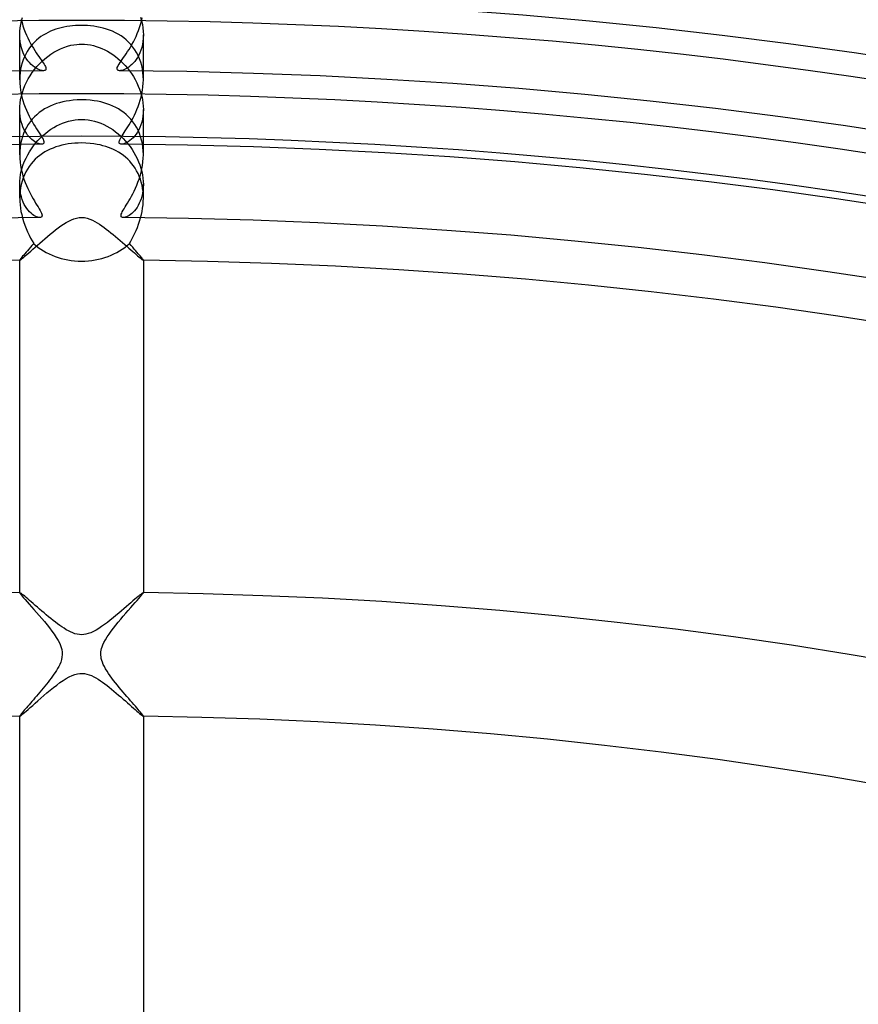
# Model space of a CAD drawing. Header units: millimetres. Extents: x -258 to 258, y -258 to 258.
# Tile 51 of 63: x -2 to 25, y 139 to 171. Entities that reach past the tile are written whole.
import ezdxf

# ---------------------------------------------------------------- set-up
doc = ezdxf.new("R2010")
doc.units = ezdxf.units.MM
doc.layers.add('HIDDEN', color=7, linetype='Continuous')
doc.layers.add('THICK', color=7, linetype='Continuous')

msp = doc.modelspace()

# ---------------------------------------------------------------- linework, layer by layer
at = {"layer": 'HIDDEN'}
for p, q in [((-1.986, 171.006), (-1.968, 171.119)), ((-1.968, 171.119), (-1.943, 171.233)), ((-1.943, 171.233), (-1.912, 171.345)), ((-0.383, 171.062), (-0.477, 171.048)), ((-0.289, 171.073), (-0.383, 171.062)), ((-0.193, 171.08), (-0.289, 171.073)), ((-0.097, 171.085), (-0.193, 171.08)), ((0, 171.086), (-0.097, 171.085)), ((0.098, 171.085), (0, 171.086)), ((0.196, 171.08), (0.098, 171.085)), ((0.295, 171.072), (0.196, 171.08)), ((0.395, 171.06), (0.295, 171.072)), ((0.497, 171.045), (0.395, 171.06)), ((1.91, 171.353), (1.943, 171.236)), ((1.943, 171.236), (1.968, 171.119)), ((1.968, 171.119), (1.986, 171.004)), ((-2, 170.782), (-1.996, 170.893)), ((-1.996, 170.669), (-2, 170.782)), ((-2, 169.613), (-2, 170.781)), ((-1.996, 170.893), (-1.986, 171.006)), ((-1.236, 170.773), (-1.311, 170.723)), ((-1.159, 170.818), (-1.236, 170.773)), ((-1.08, 170.859), (-1.159, 170.818)), ((-1, 170.896), (-1.08, 170.859)), ((-0.918, 170.93), (-1, 170.896)), ((-0.834, 170.96), (-0.918, 170.93)), ((-0.748, 170.987), (-0.834, 170.96)), ((-0.66, 171.01), (-0.748, 170.987)), ((-0.569, 171.031), (-0.66, 171.01)), ((-0.477, 171.048), (-0.569, 171.031)), ((0.6, 171.024), (0.497, 171.045)), ((0.703, 170.999), (0.6, 171.024)), ((0.804, 170.97), (0.703, 170.999)), ((0.904, 170.935), (0.804, 170.97)), ((1.001, 170.896), (0.904, 170.935)), ((1.096, 170.851), (1.001, 170.896)), ((1.188, 170.801), (1.096, 170.851)), ((1.278, 170.746), (1.188, 170.801)), ((1.363, 170.685), (1.278, 170.746)), ((1.986, 171.004), (1.997, 170.89)), ((2, 170.78), (1.996, 170.67)), ((1.997, 170.89), (2, 170.78)), ((2, 169.613), (2, 170.781)), ((-1.985, 170.56), (-1.996, 170.669)), ((-1.967, 170.456), (-1.985, 170.56)), ((-1.942, 170.356), (-1.967, 170.456)), ((-1.586, 170.479), (-1.647, 170.406)), ((-1.521, 170.547), (-1.586, 170.479)), ((-1.454, 170.611), (-1.521, 170.547)), ((-1.383, 170.669), (-1.454, 170.611)), ((-1.311, 170.723), (-1.383, 170.669)), ((-0.454, 170.415), (-0.347, 170.443)), ((-0.347, 170.443), (-0.247, 170.462)), ((-0.247, 170.462), (-0.156, 170.474)), ((-0.156, 170.474), (-0.074, 170.48)), ((-0.074, 170.48), (0, 170.482)), ((0, 170.482), (0.098, 170.479)), ((0.098, 170.479), (0.195, 170.47)), ((0.195, 170.47), (0.29, 170.455)), ((0.29, 170.455), (0.385, 170.434)), ((0.385, 170.434), (0.478, 170.408)), ((1.445, 170.618), (1.363, 170.685)), ((1.522, 170.546), (1.445, 170.618)), ((1.594, 170.469), (1.522, 170.546)), ((1.662, 170.387), (1.594, 170.469)), ((1.969, 170.465), (1.946, 170.37)), ((1.986, 170.565), (1.969, 170.465)), ((1.996, 170.67), (1.986, 170.565)), ((-1.911, 170.261), (-1.942, 170.356)), ((-1.874, 170.172), (-1.911, 170.261)), ((-1.833, 170.09), (-1.874, 170.172)), ((-1.806, 170.16), (-1.85, 170.07)), ((-1.757, 170.247), (-1.806, 170.16)), ((-1.704, 170.329), (-1.757, 170.247)), ((-1.647, 170.406), (-1.704, 170.329)), ((-1.094, 170.084), (-0.997, 170.154)), ((-0.997, 170.154), (-0.896, 170.219)), ((-0.896, 170.219), (-0.791, 170.278)), ((-0.791, 170.278), (-0.682, 170.331)), ((-0.682, 170.331), (-0.569, 170.377)), ((-0.569, 170.377), (-0.454, 170.415)), ((0.478, 170.408), (0.571, 170.376)), ((0.571, 170.376), (0.662, 170.339)), ((0.662, 170.339), (0.753, 170.298)), ((0.753, 170.298), (0.841, 170.251)), ((0.841, 170.251), (0.929, 170.199)), ((0.929, 170.199), (1.014, 170.142)), ((1.014, 170.142), (1.098, 170.081)), ((1.724, 170.299), (1.662, 170.387)), ((1.781, 170.207), (1.724, 170.299)), ((1.831, 170.11), (1.781, 170.207)), ((1.85, 170.121), (1.81, 170.049)), ((1.876, 170.008), (1.831, 170.11)), ((1.886, 170.198), (1.85, 170.121)), ((1.918, 170.282), (1.886, 170.198)), ((1.946, 170.37), (1.918, 170.282)), ((-1.922, 169.875), (-1.95, 169.772)), ((-1.889, 169.974), (-1.922, 169.875)), ((-1.85, 170.07), (-1.889, 169.974)), ((-1.788, 170.014), (-1.833, 170.09)), ((-1.738, 169.945), (-1.788, 170.014)), ((-1.686, 169.882), (-1.738, 169.945)), ((-1.632, 169.826), (-1.686, 169.882)), ((-1.577, 169.777), (-1.632, 169.826)), ((-1.445, 169.753), (-1.364, 169.842)), ((-1.364, 169.842), (-1.278, 169.928)), ((-1.278, 169.928), (-1.188, 170.008)), ((-1.188, 170.008), (-1.094, 170.084)), ((1.098, 170.081), (1.179, 170.016)), ((1.179, 170.016), (1.259, 169.945)), ((1.259, 169.945), (1.337, 169.87)), ((1.337, 169.87), (1.412, 169.791)), ((1.412, 169.791), (1.484, 169.707)), ((1.626, 169.82), (1.577, 169.777)), ((1.674, 169.869), (1.626, 169.82)), ((1.722, 169.923), (1.674, 169.869)), ((1.767, 169.984), (1.722, 169.923)), ((1.81, 170.049), (1.767, 169.984)), ((1.914, 169.902), (1.876, 170.008)), ((1.945, 169.791), (1.914, 169.902)), ((1.969, 169.678), (1.945, 169.791)), ((-1.987, 169.556), (-1.997, 169.445)), ((-1.972, 169.666), (-1.987, 169.556)), ((-1.95, 169.772), (-1.972, 169.666)), ((-1.662, 169.46), (-1.595, 169.561)), ((-1.595, 169.561), (-1.523, 169.659)), ((-1.522, 169.735), (-1.577, 169.777)), ((-1.523, 169.659), (-1.445, 169.753)), ((-1.467, 169.7), (-1.522, 169.735)), ((-1.415, 169.671), (-1.467, 169.7)), ((-1.364, 169.649), (-1.415, 169.671)), ((-1.317, 169.633), (-1.364, 169.649)), ((-1.272, 169.624), (-1.317, 169.633)), ((-1.233, 169.621), (-1.272, 169.624)), ((1.265, 169.623), (1.233, 169.621)), ((1.302, 169.629), (1.265, 169.623)), ((1.342, 169.641), (1.302, 169.629)), ((1.385, 169.658), (1.342, 169.641)), ((1.431, 169.679), (1.385, 169.658)), ((1.479, 169.706), (1.431, 169.679)), ((1.527, 169.739), (1.479, 169.706)), ((1.484, 169.707), (1.553, 169.619)), ((1.577, 169.777), (1.527, 169.739)), ((1.553, 169.619), (1.619, 169.527)), ((1.619, 169.527), (1.68, 169.431)), ((1.987, 169.563), (1.969, 169.678)), ((1.997, 169.447), (1.987, 169.563)), ((-1.997, 169.445), (-2, 169.331)), ((-1.832, 169.138), (-1.781, 169.248)), ((-1.781, 169.248), (-1.725, 169.355)), ((-1.725, 169.355), (-1.662, 169.46)), ((1.68, 169.431), (1.738, 169.332)), ((1.738, 169.332), (1.79, 169.23)), ((1.79, 169.23), (1.837, 169.126)), ((2, 169.33), (1.997, 169.447)), ((-1.945, 168.801), (-1.914, 168.914)), ((-1.914, 168.914), (-1.876, 169.026)), ((-1.876, 169.026), (-1.832, 169.138)), ((1.837, 169.126), (1.879, 169.019)), ((1.879, 169.019), (1.915, 168.91)), ((1.915, 168.91), (1.946, 168.8)), ((-1.997, 168.466), (-1.987, 168.576)), ((-1.987, 168.576), (-1.97, 168.688)), ((-1.97, 168.688), (-1.945, 168.801)), ((-0.913, 168.52), (-1.011, 168.479)), ((-0.814, 168.556), (-0.913, 168.52)), ((-0.712, 168.587), (-0.814, 168.556)), ((-0.607, 168.613), (-0.712, 168.587)), ((-0.501, 168.635), (-0.607, 168.613)), ((-0.39, 168.652), (-0.501, 168.635)), ((-0.269, 168.666), (-0.39, 168.652)), ((-0.139, 168.675), (-0.269, 168.666)), ((0, 168.679), (-0.139, 168.675)), ((0.147, 168.675), (0, 168.679)), ((0.282, 168.665), (0.147, 168.675)), ((0.406, 168.65), (0.282, 168.665)), ((0.519, 168.631), (0.406, 168.65)), ((0.621, 168.61), (0.519, 168.631)), ((0.722, 168.584), (0.621, 168.61)), ((0.821, 168.553), (0.722, 168.584)), ((0.918, 168.518), (0.821, 168.553)), ((1.013, 168.478), (0.918, 168.518)), ((1.946, 168.8), (1.969, 168.689)), ((1.969, 168.689), (1.986, 168.579)), ((1.986, 168.579), (1.997, 168.469)), ((-2, 168.36), (-1.997, 168.466)), ((-2, 167.238), (-2, 168.361)), ((-1.997, 168.255), (-2, 168.36)), ((-1.987, 168.155), (-1.997, 168.255)), ((-1.448, 168.199), (-1.524, 168.127)), ((-1.368, 168.265), (-1.448, 168.199)), ((-1.284, 168.327), (-1.368, 168.265)), ((-1.196, 168.383), (-1.284, 168.327)), ((-1.105, 168.433), (-1.196, 168.383)), ((-1.011, 168.479), (-1.105, 168.433)), ((1.105, 168.433), (1.013, 168.478)), ((1.195, 168.383), (1.105, 168.433)), ((1.282, 168.328), (1.195, 168.383)), ((1.366, 168.267), (1.282, 168.328)), ((1.446, 168.201), (1.366, 168.267)), ((1.522, 168.13), (1.446, 168.201)), ((1.997, 168.254), (1.986, 168.15)), ((1.997, 168.469), (2, 168.361)), ((2, 168.361), (1.997, 168.254)), ((2, 167.238), (2, 168.361)), ((-1.971, 168.06), (-1.987, 168.155)), ((-1.951, 167.97), (-1.971, 168.06)), ((-1.925, 167.884), (-1.951, 167.97)), ((-1.895, 167.805), (-1.925, 167.884)), ((-1.724, 167.88), (-1.78, 167.787)), ((-1.663, 167.967), (-1.724, 167.88)), ((-1.596, 168.05), (-1.663, 167.967)), ((-1.524, 168.127), (-1.596, 168.05)), ((-0.805, 167.836), (-0.71, 167.882)), ((-0.71, 167.882), (-0.615, 167.923)), ((-0.615, 167.923), (-0.517, 167.959)), ((-0.517, 167.959), (-0.417, 167.989)), ((-0.417, 167.989), (-0.314, 168.012)), ((-0.314, 168.012), (-0.211, 168.029)), ((-0.211, 168.029), (-0.106, 168.04)), ((-0.106, 168.04), (0, 168.043)), ((0, 168.043), (0.108, 168.04)), ((0.108, 168.04), (0.215, 168.029)), ((0.215, 168.029), (0.32, 168.011)), ((0.32, 168.011), (0.424, 167.987)), ((0.424, 167.987), (0.526, 167.956)), ((0.526, 167.956), (0.626, 167.919)), ((0.626, 167.919), (0.724, 167.876)), ((0.724, 167.876), (0.821, 167.827)), ((1.593, 168.053), (1.522, 168.13)), ((1.66, 167.971), (1.593, 168.053)), ((1.722, 167.884), (1.66, 167.971)), ((1.778, 167.792), (1.722, 167.884)), ((1.947, 167.956), (1.919, 167.867)), ((1.97, 168.051), (1.947, 167.956)), ((1.986, 168.15), (1.97, 168.051)), ((-1.875, 167.588), (-1.913, 167.481)), ((-1.862, 167.73), (-1.895, 167.805)), ((-1.831, 167.69), (-1.875, 167.588)), ((-1.825, 167.661), (-1.862, 167.73)), ((-1.78, 167.787), (-1.831, 167.69)), ((-1.785, 167.598), (-1.825, 167.661)), ((-1.743, 167.539), (-1.785, 167.598)), ((-1.25, 167.522), (-1.166, 167.595)), ((-1.166, 167.595), (-1.079, 167.663)), ((-1.079, 167.663), (-0.989, 167.726)), ((-0.989, 167.726), (-0.898, 167.784)), ((-0.898, 167.784), (-0.805, 167.836)), ((0.821, 167.827), (0.916, 167.773)), ((0.916, 167.773), (1.008, 167.714)), ((1.008, 167.714), (1.097, 167.649)), ((1.097, 167.649), (1.184, 167.58)), ((1.184, 167.58), (1.268, 167.506)), ((1.763, 167.566), (1.715, 167.505)), ((1.807, 167.632), (1.763, 167.566)), ((1.829, 167.695), (1.778, 167.792)), ((1.849, 167.705), (1.807, 167.632)), ((1.873, 167.593), (1.829, 167.695)), ((1.886, 167.783), (1.849, 167.705)), ((1.912, 167.486), (1.873, 167.593)), ((1.919, 167.867), (1.886, 167.783)), ((-1.969, 167.257), (-1.986, 167.14)), ((-1.945, 167.37), (-1.969, 167.257)), ((-1.913, 167.481), (-1.945, 167.37)), ((-1.699, 167.487), (-1.743, 167.539)), ((-1.654, 167.439), (-1.699, 167.487)), ((-1.609, 167.397), (-1.654, 167.439)), ((-1.563, 167.36), (-1.609, 167.397)), ((-1.519, 167.329), (-1.563, 167.36)), ((-1.555, 167.187), (-1.485, 167.277)), ((-1.475, 167.303), (-1.519, 167.329)), ((-1.485, 167.277), (-1.41, 167.363)), ((-1.433, 167.282), (-1.475, 167.303)), ((-1.394, 167.265), (-1.433, 167.282)), ((-1.41, 167.363), (-1.332, 167.445)), ((-1.357, 167.254), (-1.394, 167.265)), ((-1.323, 167.247), (-1.357, 167.254)), ((-1.332, 167.445), (-1.25, 167.522)), ((-1.293, 167.245), (-1.323, 167.247)), ((-0.532, 167.233), (-0.633, 167.211)), ((-0.429, 167.252), (-0.532, 167.233)), ((-0.324, 167.266), (-0.429, 167.252)), ((-0.217, 167.276), (-0.324, 167.266)), ((-0.109, 167.282), (-0.217, 167.276)), ((0, 167.284), (-0.109, 167.282)), ((0.144, 167.281), (0, 167.284)), ((0.277, 167.271), (0.144, 167.281)), ((0.398, 167.256), (0.277, 167.271)), ((0.507, 167.238), (0.398, 167.256)), ((0.603, 167.218), (0.507, 167.238)), ((1.268, 167.506), (1.348, 167.428)), ((1.329, 167.248), (1.293, 167.245)), ((1.37, 167.258), (1.329, 167.248)), ((1.348, 167.428), (1.426, 167.346)), ((1.415, 167.274), (1.37, 167.258)), ((1.463, 167.296), (1.415, 167.274)), ((1.426, 167.346), (1.499, 167.26)), ((1.513, 167.325), (1.463, 167.296)), ((1.499, 167.26), (1.568, 167.17)), ((1.564, 167.361), (1.513, 167.325)), ((1.616, 167.403), (1.564, 167.361)), ((1.666, 167.451), (1.616, 167.403)), ((1.715, 167.505), (1.666, 167.451)), ((1.943, 167.375), (1.912, 167.486)), ((1.968, 167.261), (1.943, 167.375)), ((1.986, 167.143), (1.968, 167.261)), ((-1.997, 167.022), (-2, 166.903)), ((-1.986, 167.14), (-1.997, 167.022)), ((-1.742, 166.898), (-1.684, 166.997)), ((-1.684, 166.997), (-1.622, 167.094)), ((-1.622, 167.094), (-1.555, 167.187)), ((-1.267, 166.94), (-1.346, 166.883)), ((-1.185, 166.992), (-1.267, 166.94)), ((-1.1, 167.039), (-1.185, 166.992)), ((-1.012, 167.081), (-1.1, 167.039)), ((-0.922, 167.12), (-1.012, 167.081)), ((-0.828, 167.154), (-0.922, 167.12)), ((-0.732, 167.185), (-0.828, 167.154)), ((-0.633, 167.211), (-0.732, 167.185)), ((0.693, 167.196), (0.603, 167.218)), ((0.782, 167.17), (0.693, 167.196)), ((0.87, 167.14), (0.782, 167.17)), ((0.955, 167.106), (0.87, 167.14)), ((1.039, 167.069), (0.955, 167.106)), ((1.121, 167.027), (1.039, 167.069)), ((1.201, 166.981), (1.121, 167.027)), ((1.279, 166.932), (1.201, 166.981)), ((1.354, 166.878), (1.279, 166.932)), ((1.568, 167.17), (1.634, 167.077)), ((1.634, 167.077), (1.694, 166.98)), ((1.694, 166.98), (1.75, 166.882)), ((1.997, 167.024), (1.986, 167.143)), ((2, 166.904), (1.997, 167.024)), ((-1.883, 166.585), (-1.841, 166.691)), ((-1.841, 166.691), (-1.794, 166.796)), ((-1.794, 166.796), (-1.742, 166.898)), ((-1.632, 166.607), (-1.693, 166.525)), ((-1.566, 166.684), (-1.632, 166.607)), ((-1.496, 166.755), (-1.566, 166.684)), ((-1.423, 166.822), (-1.496, 166.755)), ((-1.346, 166.883), (-1.423, 166.822)), ((1.426, 166.819), (1.354, 166.878)), ((1.494, 166.757), (1.426, 166.819)), ((1.56, 166.69), (1.494, 166.757)), ((1.621, 166.62), (1.56, 166.69)), ((1.679, 166.544), (1.621, 166.62)), ((1.75, 166.882), (1.801, 166.78)), ((1.801, 166.78), (1.847, 166.677)), ((1.847, 166.677), (1.887, 166.572)), ((-1.971, 166.26), (-1.948, 166.368)), ((-1.948, 166.368), (-1.918, 166.477)), ((-1.918, 166.477), (-1.883, 166.585)), ((-1.801, 166.349), (-1.847, 166.254)), ((-1.749, 166.439), (-1.801, 166.349)), ((-1.693, 166.525), (-1.749, 166.439)), ((1.733, 166.465), (1.679, 166.544)), ((1.783, 166.382), (1.733, 166.465)), ((1.827, 166.296), (1.783, 166.382)), ((1.867, 166.205), (1.827, 166.296)), ((1.887, 166.572), (1.922, 166.465)), ((1.922, 166.465), (1.95, 166.359)), ((1.95, 166.359), (1.972, 166.252)), ((-2, 165.941), (-1.997, 166.045)), ((-1.997, 166.045), (-1.987, 166.152)), ((-1.987, 166.152), (-1.971, 166.26)), ((-1.922, 166.051), (-1.95, 165.944)), ((-1.887, 166.154), (-1.922, 166.051)), ((-1.847, 166.254), (-1.887, 166.154)), ((1.902, 166.111), (1.867, 166.205)), ((1.932, 166.014), (1.902, 166.111)), ((1.957, 165.914), (1.932, 166.014)), ((1.972, 166.252), (1.988, 166.146)), ((1.988, 166.146), (1.997, 166.042)), ((1.997, 166.042), (2, 165.941)), ((-1.997, 165.834), (-2, 165.941)), ((-2, 165.5), (-2, 165.941)), ((-1.986, 165.731), (-1.997, 165.834)), ((-1.988, 165.724), (-1.997, 165.612)), ((-1.972, 165.835), (-1.988, 165.724)), ((-1.97, 165.634), (-1.986, 165.731)), ((-1.95, 165.944), (-1.972, 165.835)), ((1.973, 165.651), (1.954, 165.563)), ((1.976, 165.812), (1.957, 165.914)), ((1.988, 165.744), (1.973, 165.651)), ((1.989, 165.709), (1.976, 165.812)), ((1.997, 165.84), (1.988, 165.744)), ((1.997, 165.604), (1.989, 165.709)), ((2, 165.941), (1.997, 165.84)), ((2, 165.5), (2, 165.941)), ((-1.997, 165.612), (-2, 165.497)), ((-2, 165.497), (-1.997, 165.389)), ((-1.997, 165.389), (-1.989, 165.281)), ((-1.947, 165.541), (-1.97, 165.634)), ((-1.92, 165.454), (-1.947, 165.541)), ((-1.888, 165.372), (-1.92, 165.454)), ((-1.852, 165.297), (-1.888, 165.372)), ((1.869, 165.331), (1.833, 165.263)), ((1.901, 165.403), (1.869, 165.331)), ((1.929, 165.481), (1.901, 165.403)), ((1.954, 165.563), (1.929, 165.481)), ((1.989, 165.281), (1.997, 165.389)), ((2, 165.498), (1.997, 165.604)), ((1.997, 165.389), (2, 165.498)), ((-1.989, 165.281), (-1.976, 165.175)), ((-1.976, 165.175), (-1.958, 165.069)), ((-1.958, 165.069), (-1.936, 164.966)), ((-1.812, 165.228), (-1.852, 165.297)), ((-1.77, 165.164), (-1.812, 165.228)), ((-1.726, 165.107), (-1.77, 165.164)), ((-1.68, 165.056), (-1.726, 165.107)), ((-1.633, 165.012), (-1.68, 165.056)), ((-1.587, 164.974), (-1.633, 165.012)), ((1.626, 165.005), (1.582, 164.97)), ((1.67, 165.046), (1.626, 165.005)), ((1.713, 165.092), (1.67, 165.046)), ((1.755, 165.144), (1.713, 165.092)), ((1.795, 165.201), (1.755, 165.144)), ((1.833, 165.263), (1.795, 165.201)), ((1.936, 164.966), (1.958, 165.069)), ((1.958, 165.069), (1.976, 165.174)), ((1.976, 165.174), (1.989, 165.281)), ((-1.936, 164.966), (-1.911, 164.864)), ((-1.542, 164.942), (-1.587, 164.974)), ((-1.498, 164.916), (-1.542, 164.942)), ((-1.456, 164.895), (-1.498, 164.916)), ((-1.417, 164.881), (-1.456, 164.895)), ((-1.381, 164.872), (-1.417, 164.881)), ((-1.349, 164.869), (-1.381, 164.872)), ((-0.58, 164.657), (-0.495, 164.71)), ((-0.495, 164.71), (-0.411, 164.757)), ((-0.411, 164.757), (-0.329, 164.798)), ((-0.329, 164.798), (-0.248, 164.83)), ((-0.248, 164.83), (-0.164, 164.855)), ((-0.164, 164.855), (-0.077, 164.871)), ((-0.077, 164.871), (0.011, 164.875)), ((0.011, 164.875), (0.099, 164.868)), ((0.099, 164.868), (0.185, 164.85)), ((0.185, 164.85), (0.268, 164.823)), ((0.268, 164.823), (0.351, 164.788)), ((0.351, 164.788), (0.431, 164.747)), ((0.431, 164.747), (0.509, 164.702)), ((0.509, 164.702), (0.583, 164.655)), ((1.38, 164.872), (1.349, 164.869)), ((1.416, 164.881), (1.38, 164.872)), ((1.455, 164.895), (1.416, 164.881)), ((1.496, 164.914), (1.455, 164.895)), ((1.538, 164.939), (1.496, 164.914)), ((1.582, 164.97), (1.538, 164.939)), ((1.911, 164.864), (1.936, 164.966)), ((-1.013, 164.33), (-0.926, 164.401)), ((-0.926, 164.401), (-0.839, 164.47)), ((-0.839, 164.47), (-0.752, 164.536)), ((-0.752, 164.536), (-0.666, 164.599)), ((-0.666, 164.599), (-0.58, 164.657)), ((0.583, 164.655), (0.655, 164.606)), ((0.655, 164.606), (0.727, 164.554)), ((0.727, 164.554), (0.801, 164.499)), ((0.801, 164.499), (0.875, 164.441)), ((0.875, 164.441), (0.951, 164.381)), ((0.951, 164.381), (1.027, 164.319)), ((-1.347, 164.045), (-1.266, 164.116)), ((-1.266, 164.116), (-1.184, 164.187)), ((-1.184, 164.187), (-1.099, 164.259)), ((-1.099, 164.259), (-1.013, 164.33)), ((1.027, 164.319), (1.103, 164.256)), ((1.103, 164.256), (1.178, 164.191)), ((1.178, 164.191), (1.253, 164.127)), ((1.253, 164.127), (1.327, 164.063)), ((1.327, 164.063), (1.398, 164.001)), ((-1.765, 163.676), (-1.706, 163.728)), ((-1.706, 163.728), (-1.642, 163.785)), ((-1.642, 163.785), (-1.573, 163.845)), ((-1.573, 163.845), (-1.501, 163.91)), ((-1.501, 163.91), (-1.426, 163.976)), ((-1.426, 163.976), (-1.347, 164.045)), ((1.398, 164.001), (1.467, 163.94)), ((1.467, 163.94), (1.532, 163.882)), ((1.532, 163.882), (1.595, 163.826)), ((1.595, 163.826), (1.655, 163.774)), ((1.655, 163.774), (1.71, 163.724)), ((-2, 163.49), (-2, 163.49)), ((-2, 163.49), (-2, 163.489)), ((-2, 163.489), (-1.999, 163.488)), ((-1.999, 163.488), (-1.999, 163.488)), ((-1.999, 163.488), (-1.998, 163.488)), ((-1.998, 163.488), (-1.997, 163.488)), ((-1.997, 163.488), (-1.987, 163.492)), ((-1.987, 163.492), (-1.968, 163.505)), ((-1.968, 163.505), (-1.941, 163.525)), ((-1.941, 163.525), (-1.907, 163.553)), ((-1.907, 163.553), (-1.866, 163.588)), ((-1.866, 163.588), (-1.818, 163.629)), ((-1.818, 163.629), (-1.765, 163.676)), ((1.71, 163.724), (1.762, 163.678)), ((1.762, 163.678), (1.81, 163.636)), ((1.81, 163.636), (1.853, 163.599)), ((1.853, 163.599), (1.892, 163.566)), ((1.892, 163.566), (1.925, 163.539)), ((1.925, 163.539), (1.952, 163.517)), ((1.952, 163.517), (1.973, 163.501)), ((1.973, 163.501), (1.989, 163.491)), ((1.989, 163.491), (1.997, 163.488)), ((1.997, 163.488), (1.998, 163.488)), ((1.998, 163.488), (1.999, 163.488)), ((1.999, 163.488), (2, 163.489)), ((1.999, 163.488), (1.999, 163.488)), ((2, 163.489), (2, 163.49)), ((2, 163.49), (2, 163.49)), ((-1.999, 152.736), (-2, 152.736)), ((-2, 152.736), (-2, 152.735)), ((-2, 152.735), (-2, 152.734)), ((-1.998, 152.737), (-1.999, 152.737)), ((-1.999, 152.737), (-1.999, 152.736)), ((-1.997, 152.737), (-1.998, 152.737)), ((-1.988, 152.733), (-1.997, 152.737)), ((-1.971, 152.723), (-1.988, 152.733)), ((-1.947, 152.705), (-1.971, 152.723)), ((-1.916, 152.681), (-1.947, 152.705)), ((-1.88, 152.652), (-1.916, 152.681)), ((-1.839, 152.617), (-1.88, 152.652)), ((-1.792, 152.577), (-1.839, 152.617)), ((1.833, 152.612), (1.782, 152.569)), ((1.877, 152.65), (1.833, 152.612)), ((1.915, 152.681), (1.877, 152.65)), ((1.947, 152.705), (1.915, 152.681)), ((1.971, 152.723), (1.947, 152.705)), ((1.988, 152.733), (1.971, 152.723)), ((1.997, 152.737), (1.988, 152.733)), ((1.998, 152.737), (1.997, 152.737)), ((1.999, 152.737), (1.998, 152.737)), ((1.999, 152.736), (1.999, 152.737)), ((2, 152.736), (1.999, 152.736)), ((2, 152.735), (2, 152.736)), ((2, 152.734), (2, 152.735)), ((-1.74, 152.533), (-1.792, 152.577)), ((-1.685, 152.485), (-1.74, 152.533)), ((-1.626, 152.434), (-1.685, 152.485)), ((-1.563, 152.38), (-1.626, 152.434)), ((-1.497, 152.323), (-1.563, 152.38)), ((-1.429, 152.264), (-1.497, 152.323)), ((-1.358, 152.203), (-1.429, 152.264)), ((1.451, 152.283), (1.372, 152.214)), ((1.526, 152.348), (1.451, 152.283)), ((1.598, 152.41), (1.526, 152.348)), ((1.664, 152.468), (1.598, 152.41)), ((1.726, 152.521), (1.664, 152.468)), ((1.782, 152.569), (1.726, 152.521)), ((-1.286, 152.141), (-1.358, 152.203)), ((-1.212, 152.078), (-1.286, 152.141)), ((-1.139, 152.017), (-1.212, 152.078)), ((-1.065, 151.955), (-1.139, 152.017)), ((-0.991, 151.895), (-1.065, 151.955)), ((1.113, 151.995), (1.021, 151.92)), ((1.202, 152.07), (1.113, 151.995)), ((1.289, 152.143), (1.202, 152.07)), ((1.372, 152.214), (1.289, 152.143)), ((-0.918, 151.837), (-0.991, 151.895)), ((-0.845, 151.781), (-0.918, 151.837)), ((-0.774, 151.727), (-0.845, 151.781)), ((-0.704, 151.676), (-0.774, 151.727)), ((-0.635, 151.628), (-0.704, 151.676)), ((-0.566, 151.582), (-0.635, 151.628)), ((0.651, 151.638), (0.56, 151.578)), ((0.743, 151.703), (0.651, 151.638)), ((0.836, 151.773), (0.743, 151.703)), ((0.929, 151.845), (0.836, 151.773)), ((1.021, 151.92), (0.929, 151.845)), ((-0.496, 151.538), (-0.566, 151.582)), ((-0.425, 151.499), (-0.496, 151.538)), ((-0.354, 151.463), (-0.425, 151.499)), ((-0.284, 151.433), (-0.354, 151.463)), ((-0.213, 151.408), (-0.284, 151.433)), ((-0.142, 151.39), (-0.213, 151.408)), ((-0.071, 151.378), (-0.142, 151.39)), ((0.002, 151.374), (-0.071, 151.378)), ((0.072, 151.378), (0.002, 151.374)), ((0.143, 151.39), (0.072, 151.378)), ((0.217, 151.409), (0.143, 151.39)), ((0.297, 151.438), (0.217, 151.409)), ((0.382, 151.477), (0.297, 151.438)), ((0.47, 151.524), (0.382, 151.477)), ((0.56, 151.578), (0.47, 151.524)), ((-0.395, 150.016), (-0.3, 150.06)), ((-0.3, 150.06), (-0.213, 150.092)), ((-0.213, 150.092), (-0.134, 150.112)), ((-0.134, 150.112), (-0.06, 150.123)), ((-0.06, 150.123), (0.015, 150.125)), ((0.015, 150.125), (0.092, 150.119)), ((0.092, 150.119), (0.168, 150.104)), ((0.168, 150.104), (0.243, 150.082)), ((0.243, 150.082), (0.318, 150.052)), ((0.318, 150.052), (0.393, 150.017)), ((-0.909, 149.665), (-0.804, 149.747)), ((-0.804, 149.747), (-0.7, 149.825)), ((-0.7, 149.825), (-0.596, 149.896)), ((-0.596, 149.896), (-0.495, 149.961)), ((-0.495, 149.961), (-0.395, 150.016)), ((0.393, 150.017), (0.466, 149.977)), ((0.466, 149.977), (0.539, 149.933)), ((0.539, 149.933), (0.61, 149.887)), ((0.61, 149.887), (0.68, 149.838)), ((0.68, 149.838), (0.751, 149.786)), ((0.751, 149.786), (0.824, 149.731)), ((0.824, 149.731), (0.897, 149.674)), ((-1.316, 149.322), (-1.219, 149.406)), ((-1.219, 149.406), (-1.117, 149.493)), ((-1.117, 149.493), (-1.013, 149.58)), ((-1.013, 149.58), (-0.909, 149.665)), ((0.897, 149.674), (0.972, 149.614)), ((0.972, 149.614), (1.047, 149.552)), ((1.047, 149.552), (1.122, 149.489)), ((1.122, 149.489), (1.198, 149.424)), ((1.198, 149.424), (1.273, 149.36)), ((-1.656, 149.021), (-1.579, 149.09)), ((-1.579, 149.09), (-1.497, 149.163)), ((-1.497, 149.163), (-1.409, 149.241)), ((-1.409, 149.241), (-1.316, 149.322)), ((1.273, 149.36), (1.347, 149.295)), ((1.347, 149.295), (1.418, 149.232)), ((1.418, 149.232), (1.488, 149.171)), ((1.488, 149.171), (1.555, 149.112)), ((1.555, 149.112), (1.618, 149.055)), ((-1.965, 148.756), (-1.934, 148.78)), ((-1.934, 148.78), (-1.895, 148.812)), ((-1.895, 148.812), (-1.846, 148.854)), ((-1.846, 148.854), (-1.79, 148.903)), ((-1.79, 148.903), (-1.727, 148.959)), ((-1.727, 148.959), (-1.656, 149.021)), ((1.618, 149.055), (1.678, 149.001)), ((1.678, 149.001), (1.735, 148.951)), ((1.735, 148.951), (1.787, 148.905)), ((1.787, 148.905), (1.835, 148.864)), ((1.835, 148.864), (1.878, 148.827)), ((1.878, 148.827), (1.915, 148.796)), ((1.915, 148.796), (1.946, 148.771)), ((1.946, 148.771), (1.97, 148.752)), ((-2, 148.739), (-2, 148.738)), ((-2, 148.738), (-2, 148.738)), ((-2, 148.738), (-1.999, 148.737)), ((-1.999, 148.737), (-1.999, 148.737)), ((-1.999, 148.737), (-1.998, 148.737)), ((-1.998, 148.737), (-1.997, 148.737)), ((-1.997, 148.737), (-1.986, 148.742)), ((-1.986, 148.742), (-1.965, 148.756)), ((1.97, 148.752), (1.988, 148.74)), ((1.988, 148.74), (1.997, 148.737)), ((1.997, 148.737), (1.998, 148.737)), ((1.998, 148.737), (1.999, 148.737)), ((1.999, 148.737), (2, 148.738)), ((1.999, 148.737), (1.999, 148.737)), ((2, 148.738), (2, 148.739)), ((2, 148.738), (2, 148.738))]:
    msp.add_line(p, q, dxfattribs=at)
for radius, start, end in [(211.625, 90.35527, 179.64473), (211.625, 0.35529, 89.64475), (209.25, 90.34301, 179.65699), (209.25, 0.34297, 89.65701), (206.875, 90.32903, 179.67097), (206.875, 0.32905, 89.67099), (204.5, 90.31305, 179.68696), (204.5, 0.31306, 89.68692), (202.125, 90.29465, 179.70535), (202.125, 0.29467, 89.70531), (199.75, 90.27328, 179.72672), (199.75, 0.2733, 89.72674), (197.375, 90.24796, 179.75204), (197.375, 0.24798, 89.75201), (195, 90.21725, 179.78275), (195, 0.21727, 89.78277), (192.625, 90.17811, 179.82189), (192.625, 0.17813, 89.82191), (190.25, 90.12248, 179.87752), (190.25, 0.12244, 89.87754), (187.875, 0, 180.00002), (185.5, 0, 180.00002), (183.125, 0, 180.00002), (180.75, 0, 180.00002), (178.375, 0, 180.00002), (176, 0, 180.00002), (173.625, 0, 180.00002), (171.25, 0, 180.00002), (168.875, 0, 180.00002), (167.5, 0, 180.00002)]:
    msp.add_arc((0, 0), radius, start, end, dxfattribs=at)
at = {"layer": 'THICK'}
for p, q in [((-1.95, 171.293), (-1.925, 171.184)), ((-1.925, 171.184), (-1.895, 171.077)), ((-1.895, 171.077), (-1.861, 170.973)), ((1.876, 171.019), (1.908, 171.121)), ((1.908, 171.121), (1.935, 171.224)), ((1.935, 171.224), (1.958, 171.329)), ((-1.861, 170.973), (-1.823, 170.872)), ((-1.823, 170.872), (-1.783, 170.775)), ((-1.783, 170.775), (-1.741, 170.682)), ((1.763, 170.729), (1.803, 170.823)), ((1.803, 170.823), (1.841, 170.919)), ((1.841, 170.919), (1.876, 171.019)), ((-1.741, 170.682), (-1.697, 170.592)), ((-1.697, 170.592), (-1.651, 170.506)), ((-1.651, 170.506), (-1.605, 170.424)), ((-1.605, 170.424), (-1.558, 170.346)), ((1.583, 170.388), (1.63, 170.468)), ((1.63, 170.468), (1.676, 170.551)), ((1.676, 170.551), (1.72, 170.638)), ((1.72, 170.638), (1.763, 170.729)), ((-1.558, 170.346), (-1.512, 170.273)), ((-1.512, 170.273), (-1.467, 170.204)), ((-1.467, 170.204), (-1.423, 170.139)), ((-1.423, 170.139), (-1.381, 170.078)), ((1.357, 170.044), (1.4, 170.105)), ((1.4, 170.105), (1.444, 170.17)), ((1.444, 170.17), (1.49, 170.239)), ((1.49, 170.239), (1.537, 170.312)), ((1.537, 170.312), (1.583, 170.388)), ((-1.381, 170.078), (-1.341, 170.021)), ((-1.341, 170.021), (-1.303, 169.969)), ((-1.303, 169.969), (-1.269, 169.919)), ((-1.269, 169.919), (-1.237, 169.872)), ((-1.237, 169.872), (-1.21, 169.829)), ((-1.21, 169.829), (-1.186, 169.789)), ((-1.186, 169.789), (-1.168, 169.753)), ((1.17, 169.756), (1.189, 169.795)), ((1.189, 169.795), (1.215, 169.837)), ((1.215, 169.837), (1.245, 169.884)), ((1.245, 169.884), (1.279, 169.933)), ((1.279, 169.933), (1.316, 169.987)), ((1.316, 169.987), (1.357, 170.044)), ((-2, 169.33), (-2, 169.613)), ((-1.207, 169.623), (-1.233, 169.621)), ((-1.186, 169.629), (-1.207, 169.623)), ((-1.169, 169.639), (-1.186, 169.629)), ((-1.157, 169.653), (-1.169, 169.639)), ((-1.168, 169.753), (-1.156, 169.722)), ((-1.151, 169.671), (-1.157, 169.653)), ((-1.156, 169.722), (-1.15, 169.694)), ((-1.15, 169.694), (-1.151, 169.671)), ((1.15, 169.691), (1.156, 169.721)), ((1.152, 169.666), (1.15, 169.691)), ((1.161, 169.646), (1.152, 169.666)), ((1.156, 169.721), (1.17, 169.756)), ((1.179, 169.632), (1.161, 169.646)), ((1.203, 169.624), (1.179, 169.632)), ((1.233, 169.621), (1.203, 169.624)), ((2, 169.33), (2, 169.613)), ((-2, 169.331), (-1.997, 169.217)), ((-1.997, 169.217), (-1.988, 169.102)), ((1.988, 169.101), (1.997, 169.215)), ((1.997, 169.215), (2, 169.33)), ((-1.988, 169.102), (-1.973, 168.987)), ((-1.973, 168.987), (-1.952, 168.874)), ((-1.952, 168.874), (-1.927, 168.763)), ((1.929, 168.77), (1.953, 168.878)), ((1.953, 168.878), (1.973, 168.988)), ((1.973, 168.988), (1.988, 169.101)), ((-1.927, 168.763), (-1.897, 168.654)), ((-1.897, 168.654), (-1.863, 168.548)), ((-1.863, 168.548), (-1.825, 168.444)), ((1.833, 168.464), (1.868, 168.563)), ((1.868, 168.563), (1.9, 168.665)), ((1.9, 168.665), (1.929, 168.77)), ((-1.825, 168.444), (-1.784, 168.343)), ((-1.784, 168.343), (-1.74, 168.246)), ((-1.74, 168.246), (-1.694, 168.152)), ((1.712, 168.186), (1.754, 168.275)), ((1.754, 168.275), (1.794, 168.368)), ((1.794, 168.368), (1.833, 168.464)), ((-1.694, 168.152), (-1.647, 168.062)), ((-1.647, 168.062), (-1.599, 167.975)), ((-1.599, 167.975), (-1.55, 167.893)), ((-1.55, 167.893), (-1.502, 167.815)), ((1.494, 167.802), (1.537, 167.871)), ((1.537, 167.871), (1.581, 167.943)), ((1.581, 167.943), (1.624, 168.02)), ((1.624, 168.02), (1.668, 168.101)), ((1.668, 168.101), (1.712, 168.186)), ((-1.502, 167.815), (-1.456, 167.742)), ((-1.456, 167.742), (-1.411, 167.673)), ((-1.411, 167.673), (-1.369, 167.61)), ((-1.369, 167.61), (-1.331, 167.551)), ((-1.331, 167.551), (-1.297, 167.497)), ((1.31, 167.518), (1.342, 167.568)), ((1.342, 167.568), (1.377, 167.621)), ((1.377, 167.621), (1.414, 167.678)), ((1.414, 167.678), (1.453, 167.738)), ((1.453, 167.738), (1.494, 167.802)), ((-2, 166.904), (-2, 167.238)), ((-1.297, 167.497), (-1.268, 167.447)), ((-1.263, 167.248), (-1.293, 167.245)), ((-1.268, 167.447), (-1.244, 167.402)), ((-1.24, 167.258), (-1.263, 167.248)), ((-1.244, 167.402), (-1.227, 167.362)), ((-1.224, 167.275), (-1.24, 167.258)), ((-1.227, 167.362), (-1.218, 167.327)), ((-1.217, 167.298), (-1.224, 167.275)), ((-1.218, 167.327), (-1.217, 167.298)), ((1.217, 167.301), (1.218, 167.326)), ((1.221, 167.281), (1.217, 167.301)), ((1.218, 167.326), (1.226, 167.356)), ((1.232, 167.265), (1.221, 167.281)), ((1.226, 167.356), (1.239, 167.39)), ((1.248, 167.254), (1.232, 167.265)), ((1.239, 167.39), (1.258, 167.429)), ((1.268, 167.247), (1.248, 167.254)), ((1.258, 167.429), (1.282, 167.472)), ((1.293, 167.245), (1.268, 167.247)), ((1.282, 167.472), (1.31, 167.518)), ((2, 166.904), (2, 167.238)), ((-2, 166.903), (-1.997, 166.785)), ((-1.997, 166.785), (-1.987, 166.667)), ((-1.987, 166.667), (-1.971, 166.551)), ((1.972, 166.555), (1.987, 166.671)), ((1.987, 166.671), (1.997, 166.787)), ((1.997, 166.787), (2, 166.904)), ((-1.971, 166.551), (-1.951, 166.437)), ((-1.951, 166.437), (-1.925, 166.325)), ((-1.925, 166.325), (-1.895, 166.216)), ((1.896, 166.222), (1.926, 166.33)), ((1.926, 166.33), (1.952, 166.442)), ((1.952, 166.442), (1.972, 166.555)), ((-1.895, 166.216), (-1.861, 166.111)), ((-1.861, 166.111), (-1.824, 166.008)), ((-1.824, 166.008), (-1.784, 165.909)), ((1.787, 165.915), (1.826, 166.014)), ((1.826, 166.014), (1.863, 166.117)), ((1.863, 166.117), (1.896, 166.222)), ((-1.784, 165.909), (-1.742, 165.814)), ((-1.742, 165.814), (-1.699, 165.724)), ((-1.699, 165.724), (-1.655, 165.638)), ((1.613, 165.559), (1.657, 165.642)), ((1.657, 165.642), (1.701, 165.729)), ((1.701, 165.729), (1.745, 165.82)), ((1.745, 165.82), (1.787, 165.915)), ((-1.655, 165.638), (-1.611, 165.556)), ((-1.611, 165.556), (-1.567, 165.479)), ((-1.567, 165.479), (-1.525, 165.407)), ((-1.525, 165.407), (-1.484, 165.339)), ((-1.484, 165.339), (-1.444, 165.274)), ((1.445, 165.275), (1.484, 165.339)), ((1.484, 165.339), (1.525, 165.408)), ((1.525, 165.408), (1.568, 165.481)), ((1.568, 165.481), (1.613, 165.559)), ((-1.444, 165.274), (-1.407, 165.213)), ((-1.407, 165.213), (-1.373, 165.156)), ((-1.373, 165.156), (-1.343, 165.104)), ((-1.343, 165.104), (-1.317, 165.056)), ((-1.317, 165.056), (-1.298, 165.013)), ((-1.298, 165.013), (-1.285, 164.975)), ((1.285, 164.977), (1.299, 165.015)), ((1.299, 165.015), (1.319, 165.058)), ((1.319, 165.058), (1.344, 165.106)), ((1.344, 165.106), (1.374, 165.158)), ((1.374, 165.158), (1.408, 165.215)), ((1.408, 165.215), (1.445, 165.275)), ((-1.911, 164.864), (-1.874, 164.743)), ((-1.874, 164.743), (-1.834, 164.626)), ((-1.323, 164.873), (-1.349, 164.869)), ((-1.302, 164.881), (-1.323, 164.873)), ((-1.287, 164.896), (-1.302, 164.881)), ((-1.279, 164.916), (-1.287, 164.896)), ((-1.285, 164.975), (-1.278, 164.943)), ((-1.278, 164.943), (-1.279, 164.916)), ((1.278, 164.945), (1.285, 164.977)), ((1.279, 164.918), (1.278, 164.945)), ((1.287, 164.897), (1.279, 164.918)), ((1.301, 164.882), (1.287, 164.897)), ((1.322, 164.873), (1.301, 164.882)), ((1.349, 164.869), (1.322, 164.873)), ((1.844, 164.653), (1.879, 164.757)), ((1.879, 164.757), (1.911, 164.864)), ((-1.834, 164.626), (-1.79, 164.514)), ((-1.79, 164.514), (-1.743, 164.407)), ((-1.743, 164.407), (-1.695, 164.304)), ((1.723, 164.363), (1.765, 164.456)), ((1.765, 164.456), (1.805, 164.553)), ((1.805, 164.553), (1.844, 164.653)), ((-1.695, 164.304), (-1.646, 164.208)), ((-1.646, 164.208), (-1.596, 164.117)), ((-1.596, 164.117), (-1.548, 164.032)), ((1.548, 164.032), (1.592, 164.108)), ((1.592, 164.108), (1.636, 164.189)), ((1.636, 164.189), (1.679, 164.274)), ((1.679, 164.274), (1.723, 164.363)), ((-1.795, 163.748), (-1.835, 163.702)), ((-1.751, 163.799), (-1.795, 163.748)), ((-1.704, 163.853), (-1.751, 163.799)), ((-1.654, 163.91), (-1.704, 163.853)), ((-1.603, 163.969), (-1.654, 163.91)), ((-1.548, 164.032), (-1.603, 163.969)), ((1.602, 163.97), (1.548, 164.032)), ((1.654, 163.91), (1.602, 163.97)), ((1.703, 163.853), (1.654, 163.91)), ((1.75, 163.8), (1.703, 163.853)), ((1.794, 163.749), (1.75, 163.8)), ((1.834, 163.702), (1.794, 163.749)), ((-1.997, 163.498), (-2, 163.49)), ((-2, 152.734), (-2, 163.49)), ((-1.989, 163.512), (-1.997, 163.498)), ((-1.975, 163.531), (-1.989, 163.512)), ((-1.956, 163.556), (-1.975, 163.531)), ((-1.932, 163.586), (-1.956, 163.556)), ((-1.904, 163.62), (-1.932, 163.586)), ((-1.871, 163.659), (-1.904, 163.62)), ((-1.835, 163.702), (-1.871, 163.659)), ((1.871, 163.659), (1.834, 163.702)), ((1.904, 163.62), (1.871, 163.659)), ((1.932, 163.586), (1.904, 163.62)), ((1.956, 163.556), (1.932, 163.586)), ((1.975, 163.532), (1.956, 163.556)), ((1.989, 163.512), (1.975, 163.532)), ((1.997, 163.498), (1.989, 163.512)), ((2, 163.49), (1.997, 163.498)), ((2, 163.49), (2, 152.734)), ((-2, 152.734), (-1.995, 152.722)), ((-1.995, 152.722), (-1.979, 152.699)), ((-1.979, 152.699), (-1.953, 152.666)), ((-1.953, 152.666), (-1.918, 152.623)), ((-1.918, 152.623), (-1.873, 152.571)), ((1.854, 152.549), (1.904, 152.607)), ((1.904, 152.607), (1.944, 152.655)), ((1.944, 152.655), (1.975, 152.693)), ((1.975, 152.693), (1.994, 152.72)), ((1.994, 152.72), (2, 152.734)), ((-1.873, 152.571), (-1.819, 152.51)), ((-1.819, 152.51), (-1.758, 152.44)), ((-1.758, 152.44), (-1.691, 152.364)), ((-1.691, 152.364), (-1.617, 152.281)), ((-1.617, 152.281), (-1.538, 152.191)), ((1.59, 152.25), (1.664, 152.334)), ((1.664, 152.334), (1.733, 152.412)), ((1.733, 152.412), (1.797, 152.484)), ((1.797, 152.484), (1.854, 152.549)), ((-1.538, 152.191), (-1.455, 152.097)), ((-1.455, 152.097), (-1.37, 151.999)), ((-1.37, 151.999), (-1.284, 151.899)), ((1.27, 151.883), (1.352, 151.979)), ((1.352, 151.979), (1.433, 152.072)), ((1.433, 152.072), (1.513, 152.163)), ((1.513, 152.163), (1.59, 152.25)), ((-1.284, 151.899), (-1.199, 151.798)), ((-1.199, 151.798), (-1.115, 151.696)), ((-1.115, 151.696), (-1.035, 151.594)), ((1.031, 151.589), (1.109, 151.687)), ((1.109, 151.687), (1.189, 151.785)), ((1.189, 151.785), (1.27, 151.883)), ((-1.035, 151.594), (-0.958, 151.493)), ((-0.958, 151.493), (-0.885, 151.392)), ((-0.885, 151.392), (-0.818, 151.29)), ((0.826, 151.303), (0.889, 151.397)), ((0.889, 151.397), (0.957, 151.492)), ((0.957, 151.492), (1.031, 151.589)), ((-0.818, 151.29), (-0.757, 151.188)), ((-0.757, 151.188), (-0.706, 151.087)), ((-0.706, 151.087), (-0.667, 150.989)), ((-0.667, 150.989), (-0.641, 150.898)), ((0.665, 150.984), (0.691, 151.051)), ((0.691, 151.051), (0.725, 151.127)), ((0.725, 151.127), (0.771, 151.213)), ((0.771, 151.213), (0.826, 151.303)), ((-0.641, 150.898), (-0.628, 150.813)), ((-0.625, 150.731), (-0.632, 150.65)), ((-0.628, 150.813), (-0.625, 150.731)), ((0.625, 150.766), (0.628, 150.819)), ((0.625, 150.713), (0.625, 150.766)), ((0.631, 150.66), (0.625, 150.713)), ((0.628, 150.819), (0.636, 150.872)), ((0.636, 150.872), (0.648, 150.925)), ((0.648, 150.925), (0.665, 150.984)), ((-0.705, 150.413), (-0.739, 150.342)), ((-0.674, 150.489), (-0.705, 150.413)), ((-0.649, 150.569), (-0.674, 150.489)), ((-0.632, 150.65), (-0.649, 150.569)), ((0.64, 150.604), (0.631, 150.66)), ((0.655, 150.546), (0.64, 150.604)), ((0.676, 150.483), (0.655, 150.546)), ((0.704, 150.416), (0.676, 150.483)), ((0.738, 150.344), (0.704, 150.416)), ((-0.935, 150.033), (-0.982, 149.969)), ((-0.891, 150.096), (-0.935, 150.033)), ((-0.849, 150.157), (-0.891, 150.096)), ((-0.81, 150.218), (-0.849, 150.157)), ((-0.775, 150.277), (-0.81, 150.218)), ((-0.739, 150.342), (-0.775, 150.277)), ((0.779, 150.27), (0.738, 150.344)), ((0.824, 150.196), (0.779, 150.27)), ((0.873, 150.121), (0.824, 150.196)), ((0.926, 150.045), (0.873, 150.121)), ((0.981, 149.97), (0.926, 150.045)), ((-1.134, 149.773), (-1.188, 149.707)), ((-1.082, 149.839), (-1.134, 149.773)), ((-1.031, 149.904), (-1.082, 149.839)), ((-0.982, 149.969), (-1.031, 149.904)), ((1.038, 149.894), (0.981, 149.97)), ((1.097, 149.819), (1.038, 149.894)), ((1.158, 149.743), (1.097, 149.819)), ((1.219, 149.668), (1.158, 149.743)), ((-1.403, 149.45), (-1.455, 149.389)), ((-1.349, 149.512), (-1.403, 149.45)), ((-1.296, 149.576), (-1.349, 149.512)), ((-1.242, 149.641), (-1.296, 149.576)), ((-1.188, 149.707), (-1.242, 149.641)), ((1.281, 149.594), (1.219, 149.668)), ((1.343, 149.52), (1.281, 149.594)), ((1.404, 149.448), (1.343, 149.52)), ((1.465, 149.377), (1.404, 149.448)), ((-1.697, 149.111), (-1.739, 149.061)), ((-1.652, 149.162), (-1.697, 149.111)), ((-1.605, 149.216), (-1.652, 149.162)), ((-1.556, 149.272), (-1.605, 149.216)), ((-1.506, 149.33), (-1.556, 149.272)), ((-1.455, 149.389), (-1.506, 149.33)), ((1.525, 149.308), (1.465, 149.377)), ((1.583, 149.241), (1.525, 149.308)), ((1.639, 149.177), (1.583, 149.241)), ((1.691, 149.116), (1.639, 149.177)), ((1.741, 149.059), (1.691, 149.116)), ((-1.99, 148.759), (-1.997, 148.747)), ((-1.978, 148.777), (-1.99, 148.759)), ((-1.961, 148.799), (-1.978, 148.777)), ((-1.94, 148.826), (-1.961, 148.799)), ((-1.914, 148.856), (-1.94, 148.826)), ((-1.886, 148.891), (-1.914, 148.856)), ((-1.853, 148.929), (-1.886, 148.891)), ((-1.818, 148.97), (-1.853, 148.929)), ((-1.78, 149.014), (-1.818, 148.97)), ((-1.739, 149.061), (-1.78, 149.014)), ((1.787, 149.006), (1.741, 149.059)), ((1.83, 148.956), (1.787, 149.006)), ((1.868, 148.911), (1.83, 148.956)), ((1.902, 148.871), (1.868, 148.911)), ((1.932, 148.836), (1.902, 148.871)), ((1.956, 148.805), (1.932, 148.836)), ((1.975, 148.78), (1.956, 148.805)), ((1.989, 148.761), (1.975, 148.78)), ((1.997, 148.747), (1.989, 148.761)), ((-1.997, 148.747), (-2, 148.739)), ((-2, 135.983), (-2, 148.739)), ((2, 148.739), (1.997, 148.747)), ((2, 148.739), (2, 135.983))]:
    msp.add_line(p, q, dxfattribs=at)
for radius, start, end in [(215, 0.53297, 89.46702), (211, 90.37481, 179.62519), (211, 0.37483, 89.62515), (207.625, 0, 180.00002), (205.25, 0, 180.00002), (202.875, 0, 180.00002), (200.5, 0, 180.00002), (198.125, 0, 180.00002), (195.75, 0, 180.00002), (193.375, 0, 180.00002), (191, 0, 180.00002), (188.625, 90.11022, 179.88978), (188.625, 0.11024, 89.88974), (186.25, 90.17456, 179.82544), (186.25, 0.17458, 89.82546), (183.875, 90.222, 179.778), (183.875, 0.22196, 89.77802), (181.5, 90.26188, 179.73812), (181.5, 0.2619, 89.73814), (179.125, 90.29735, 179.70265), (179.125, 0.29737, 89.70267), (176.75, 90.32983, 179.67017), (176.75, 0.32979, 89.67019), (174.375, 90.36014, 179.63986), (174.375, 0.36016, 89.63982), (172, 90.38891, 179.6111), (172, 0.38892, 89.61111), (169.625, 90.41641, 179.58359), (169.625, 0.41643, 89.58361), (167.25, 90.44293, 179.55707), (167.25, 0.4429, 89.55708), (164.875, 90.46866, 179.53134), (164.875, 0.46868, 89.53136), (163.5, 90.70088, 179.29912), (163.5, 0.7009, 89.29914), (152.75, 90.75021, 179.24979), (152.75, 0.75023, 89.24981), (148.75, 90.77038, 179.22962), (148.75, 0.7704, 89.22964)]:
    msp.add_arc((0, 0), radius, start, end, dxfattribs=at)
for start_param, end_param in [(0.685274, 1.570796), (1.570796, 2.456319)]:
    msp.add_ellipse((0, 165.015), major_axis=(-2, 0), ratio=0.776717, start_param=start_param, end_param=end_param, dxfattribs=at)

doc.saveas('drawing.dxf')
